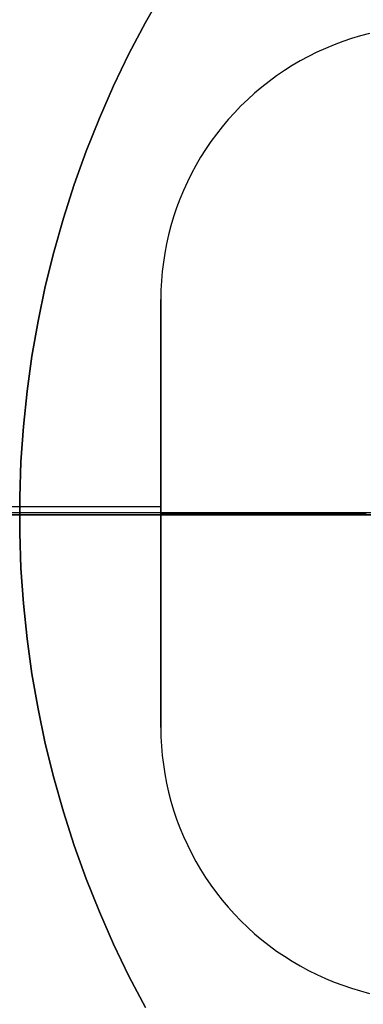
# Model space of a CAD drawing. Header units: millimetres. Extents: x 8929 to 10091, y -2708 to -1691.
# Tile 116 of 196: x 9504.15 to 9506.16, y -2060.98 to -2055.23. Entities that reach past the tile are written whole.
import ezdxf

# ---------------------------------------------------------------- set-up
doc = ezdxf.new("R2010")
doc.units = ezdxf.units.MM
for name, color, linetype in [('1', 7, 'Continuous'), ('COLOR EXT', 7, 'Continuous'), ('luz', 7, 'Continuous')]:
    doc.layers.add(name, color=color, linetype=linetype)

msp = doc.modelspace()

# ---------------------------------------------------------------- linework, layer by layer
at = {"layer": '1', "color": 7, "true_color": 0xffffff}
for p, q in [((9504.8859, -2055.2426, 33.4032), (9504.9884, -2055.0628, 33.4032)), ((9504.8859, -2055.2426, 31.9172), (9504.9884, -2055.0628, 31.9172)), ((9504.9884, -2055.0628, 32.6602), (9504.8859, -2055.2426, 32.6602)), ((9504.7897, -2055.4259, 33.4032), (9504.8859, -2055.2426, 33.4032)), ((9504.7897, -2055.4259, 31.9172), (9504.8859, -2055.2426, 31.9172)), ((9504.8859, -2055.2426, 32.6602), (9504.7897, -2055.4259, 32.6602)), ((9504.6998, -2055.6125, 33.4032), (9504.7897, -2055.4259, 33.4032)), ((9504.6998, -2055.6125, 31.9172), (9504.7897, -2055.4259, 31.9172)), ((9504.7897, -2055.4259, 32.6602), (9504.6998, -2055.6125, 32.6602)), ((9504.6165, -2055.802, 33.4032), (9504.6998, -2055.6125, 33.4032)), ((9504.6165, -2055.802, 31.9172), (9504.6998, -2055.6125, 31.9172)), ((9504.6998, -2055.6125, 32.6602), (9504.6165, -2055.802, 32.6602)), ((9504.5398, -2055.9942, 33.4032), (9504.6165, -2055.802, 33.4032)), ((9504.5398, -2055.9942, 31.9172), (9504.6165, -2055.802, 31.9172)), ((9504.6165, -2055.802, 32.6602), (9504.5398, -2055.9942, 32.6602)), ((9504.4697, -2056.189, 33.4032), (9504.5398, -2055.9942, 33.4032)), ((9504.4697, -2056.189, 31.9172), (9504.5398, -2055.9942, 31.9172)), ((9504.5398, -2055.9942, 32.6602), (9504.4697, -2056.189, 32.6602)), ((9504.4064, -2056.3861, 33.4032), (9504.4697, -2056.189, 33.4032)), ((9504.4064, -2056.3861, 31.9172), (9504.4697, -2056.189, 31.9172)), ((9504.4697, -2056.189, 32.6602), (9504.4064, -2056.3861, 32.6602)), ((9504.35, -2056.5853, 33.4032), (9504.4064, -2056.3861, 33.4032)), ((9504.35, -2056.5853, 31.9172), (9504.4064, -2056.3861, 31.9172)), ((9504.4064, -2056.3861, 32.6602), (9504.35, -2056.5853, 32.6602)), ((9504.3004, -2056.7863, 33.4032), (9504.35, -2056.5853, 33.4032)), ((9504.3004, -2056.7863, 31.9172), (9504.35, -2056.5853, 31.9172)), ((9504.35, -2056.5853, 32.6602), (9504.3004, -2056.7863, 32.6602)), ((9504.2579, -2056.9889, 33.4032), (9504.3004, -2056.7863, 33.4032)), ((9504.2579, -2056.9889, 31.9172), (9504.3004, -2056.7863, 31.9172)), ((9504.3004, -2056.7863, 32.6602), (9504.2579, -2056.9889, 32.6602)), ((9504.2223, -2057.1929, 33.4032), (9504.2579, -2056.9889, 33.4032)), ((9504.2223, -2057.1929, 31.9172), (9504.2579, -2056.9889, 31.9172)), ((9504.2579, -2056.9889, 32.6602), (9504.2223, -2057.1929, 32.6602)), ((9504.1938, -2057.3979, 33.4032), (9504.2223, -2057.1929, 33.4032)), ((9504.1938, -2057.3979, 31.9172), (9504.2223, -2057.1929, 31.9172)), ((9504.2223, -2057.1929, 32.6602), (9504.1938, -2057.3979, 32.6602)), ((9504.1724, -2057.6038, 33.4032), (9504.1938, -2057.3979, 33.4032)), ((9504.1724, -2057.6038, 31.9172), (9504.1938, -2057.3979, 31.9172)), ((9504.1938, -2057.3979, 32.6602), (9504.1724, -2057.6038, 32.6602)), ((9504.1581, -2057.8103, 33.4032), (9504.1724, -2057.6038, 33.4032)), ((9504.1581, -2057.8103, 31.9172), (9504.1724, -2057.6038, 31.9172)), ((9504.1724, -2057.6038, 32.6602), (9504.1581, -2057.8103, 32.6602)), ((9504.151, -2058.0172, 33.4032), (9504.1581, -2057.8103, 33.4032)), ((9504.151, -2058.0172, 31.9172), (9504.1581, -2057.8103, 31.9172)), ((9504.1581, -2057.8103, 32.6602), (9504.151, -2058.0172, 32.6602)), ((9504.151, -2058.2243, 33.4032), (9504.151, -2058.0172, 33.4032)), ((9504.151, -2058.2243, 31.9172), (9504.151, -2058.0172, 31.9172)), ((9504.151, -2058.0172, 32.6602), (9504.151, -2058.2243, 32.6602)), ((9510.1469, -2058.1207, 71.7042), (9434.3416, -2058.1207, 71.7042)), ((9504.1581, -2058.4312, 33.4032), (9504.151, -2058.2243, 33.4032)), ((9504.1581, -2058.4312, 31.9172), (9504.151, -2058.2243, 31.9172)), ((9504.151, -2058.2243, 32.6602), (9504.1581, -2058.4312, 32.6602)), ((9504.1724, -2058.6377, 33.4032), (9504.1581, -2058.4312, 33.4032)), ((9504.1724, -2058.6377, 31.9172), (9504.1581, -2058.4312, 31.9172)), ((9504.1581, -2058.4312, 32.6602), (9504.1724, -2058.6377, 32.6602)), ((9504.1938, -2058.8436, 33.4032), (9504.1724, -2058.6377, 33.4032)), ((9504.1938, -2058.8436, 31.9172), (9504.1724, -2058.6377, 31.9172)), ((9504.1724, -2058.6377, 32.6602), (9504.1938, -2058.8436, 32.6602)), ((9504.2223, -2059.0486, 33.4032), (9504.1938, -2058.8436, 33.4032)), ((9504.2223, -2059.0486, 31.9172), (9504.1938, -2058.8436, 31.9172)), ((9504.1938, -2058.8436, 32.6602), (9504.2223, -2059.0486, 32.6602)), ((9504.2579, -2059.2526, 33.4032), (9504.2223, -2059.0486, 33.4032)), ((9504.2579, -2059.2526, 31.9172), (9504.2223, -2059.0486, 31.9172)), ((9504.2223, -2059.0486, 32.6602), (9504.2579, -2059.2526, 32.6602)), ((9504.3004, -2059.4552, 33.4032), (9504.2579, -2059.2526, 33.4032)), ((9504.3004, -2059.4552, 31.9172), (9504.2579, -2059.2526, 31.9172)), ((9504.2579, -2059.2526, 32.6602), (9504.3004, -2059.4552, 32.6602)), ((9504.35, -2059.6562, 33.4032), (9504.3004, -2059.4552, 33.4032)), ((9504.35, -2059.6562, 31.9172), (9504.3004, -2059.4552, 31.9172)), ((9504.3004, -2059.4552, 32.6602), (9504.35, -2059.6562, 32.6602)), ((9504.4064, -2059.8554, 33.4032), (9504.35, -2059.6562, 33.4032)), ((9504.4064, -2059.8554, 31.9172), (9504.35, -2059.6562, 31.9172)), ((9504.35, -2059.6562, 32.6602), (9504.4064, -2059.8554, 32.6602)), ((9504.4697, -2060.0525, 33.4032), (9504.4064, -2059.8554, 33.4032)), ((9504.4697, -2060.0525, 31.9172), (9504.4064, -2059.8554, 31.9172)), ((9504.4064, -2059.8554, 32.6602), (9504.4697, -2060.0525, 32.6602)), ((9504.5398, -2060.2473, 33.4032), (9504.4697, -2060.0525, 33.4032)), ((9504.5398, -2060.2473, 31.9172), (9504.4697, -2060.0525, 31.9172)), ((9504.4697, -2060.0525, 32.6602), (9504.5398, -2060.2473, 32.6602)), ((9504.6165, -2060.4395, 33.4032), (9504.5398, -2060.2473, 33.4032)), ((9504.6165, -2060.4395, 31.9172), (9504.5398, -2060.2473, 31.9172)), ((9504.5398, -2060.2473, 32.6602), (9504.6165, -2060.4395, 32.6602)), ((9504.6998, -2060.629, 33.4032), (9504.6165, -2060.4395, 33.4032)), ((9504.6998, -2060.629, 31.9172), (9504.6165, -2060.4395, 31.9172)), ((9504.6165, -2060.4395, 32.6602), (9504.6998, -2060.629, 32.6602)), ((9504.7897, -2060.8156, 33.4032), (9504.6998, -2060.629, 33.4032)), ((9504.7897, -2060.8156, 31.9172), (9504.6998, -2060.629, 31.9172)), ((9504.6998, -2060.629, 32.6602), (9504.7897, -2060.8156, 32.6602)), ((9504.8859, -2060.9989, 33.4032), (9504.7897, -2060.8156, 33.4032)), ((9504.8859, -2060.9989, 31.9172), (9504.7897, -2060.8156, 31.9172)), ((9504.7897, -2060.8156, 32.6602), (9504.8859, -2060.9989, 32.6602))]:
    msp.add_line(p, q, dxfattribs=at)
at = {"layer": 'COLOR EXT', "color": 30, "true_color": 0xff8d00}
for p, q in [((9506.092, -2055.3367, 20.1035), (9506.0402, -2055.3541, 20.1035)), ((9506.092, -2055.3367, 19.6035), (9506.0402, -2055.3541, 19.6035)), ((9506.092, -2055.3367, 19.8535), (9506.0402, -2055.3541, 19.8535)), ((9506.1443, -2055.321, 20.1035), (9506.092, -2055.3367, 20.1035)), ((9506.1443, -2055.321, 19.6035), (9506.092, -2055.3367, 19.6035)), ((9506.1443, -2055.321, 19.8535), (9506.092, -2055.3367, 19.8535)), ((9506.1972, -2055.3072, 20.1035), (9506.1443, -2055.321, 20.1035)), ((9506.1972, -2055.3072, 19.6035), (9506.1443, -2055.321, 19.6035)), ((9506.1972, -2055.3072, 19.8535), (9506.1443, -2055.321, 19.8535)), ((9505.9386, -2055.3942, 20.1035), (9505.8888, -2055.4168, 20.1035)), ((9505.9386, -2055.3942, 19.6035), (9505.8888, -2055.4168, 19.6035)), ((9505.9386, -2055.3942, 19.8535), (9505.8888, -2055.4168, 19.8535)), ((9505.989, -2055.3732, 20.1035), (9505.9386, -2055.3942, 20.1035)), ((9505.989, -2055.3732, 19.6035), (9505.9386, -2055.3942, 19.6035)), ((9505.989, -2055.3732, 19.8535), (9505.9386, -2055.3942, 19.8535)), ((9506.0402, -2055.3541, 20.1035), (9505.989, -2055.3732, 20.1035)), ((9506.0402, -2055.3541, 19.6035), (9505.989, -2055.3732, 19.6035)), ((9506.0402, -2055.3541, 19.8535), (9505.989, -2055.3732, 19.8535)), ((9505.8399, -2055.4411, 20.1035), (9505.7918, -2055.467, 20.1035)), ((9505.8399, -2055.4411, 19.6035), (9505.7918, -2055.467, 19.6035)), ((9505.8399, -2055.4411, 19.8535), (9505.7918, -2055.467, 19.8535)), ((9505.8888, -2055.4168, 20.1035), (9505.8399, -2055.4411, 20.1035)), ((9505.8888, -2055.4168, 19.6035), (9505.8399, -2055.4411, 19.6035)), ((9505.8888, -2055.4168, 19.8535), (9505.8399, -2055.4411, 19.8535)), ((9505.7447, -2055.4946, 20.1035), (9505.6985, -2055.5238, 20.1035)), ((9505.7447, -2055.4946, 19.6035), (9505.6985, -2055.5238, 19.6035)), ((9505.7447, -2055.4946, 19.8535), (9505.6985, -2055.5238, 19.8535)), ((9505.7918, -2055.467, 20.1035), (9505.7447, -2055.4946, 20.1035)), ((9505.7918, -2055.467, 19.6035), (9505.7447, -2055.4946, 19.6035)), ((9505.7918, -2055.467, 19.8535), (9505.7447, -2055.4946, 19.8535)), ((9505.6533, -2055.5545, 20.1035), (9505.6092, -2055.5868, 20.1035)), ((9505.6533, -2055.5545, 19.6035), (9505.6092, -2055.5868, 19.6035)), ((9505.6533, -2055.5545, 19.8535), (9505.6092, -2055.5868, 19.8535)), ((9505.6985, -2055.5238, 20.1035), (9505.6533, -2055.5545, 20.1035)), ((9505.6985, -2055.5238, 19.6035), (9505.6533, -2055.5545, 19.6035)), ((9505.6985, -2055.5238, 19.8535), (9505.6533, -2055.5545, 19.8535)), ((9505.5663, -2055.6206, 20.1035), (9505.5245, -2055.6558, 20.1035)), ((9505.5663, -2055.6206, 19.6035), (9505.5245, -2055.6558, 19.6035)), ((9505.5663, -2055.6206, 19.8535), (9505.5245, -2055.6558, 19.8535)), ((9505.6092, -2055.5868, 20.1035), (9505.5663, -2055.6206, 20.1035)), ((9505.6092, -2055.5868, 19.6035), (9505.5663, -2055.6206, 19.6035)), ((9505.6092, -2055.5868, 19.8535), (9505.5663, -2055.6206, 19.8535)), ((9505.4839, -2055.6924, 20.1035), (9505.4446, -2055.7303, 20.1035)), ((9505.4839, -2055.6924, 19.6035), (9505.4446, -2055.7303, 19.6035)), ((9505.4839, -2055.6924, 19.8535), (9505.4446, -2055.7303, 19.8535)), ((9505.5245, -2055.6558, 20.1035), (9505.4839, -2055.6924, 20.1035)), ((9505.5245, -2055.6558, 19.6035), (9505.4839, -2055.6924, 19.6035)), ((9505.5245, -2055.6558, 19.8535), (9505.4839, -2055.6924, 19.8535)), ((9505.4446, -2055.7303, 20.1035), (9505.4067, -2055.7696, 20.1035)), ((9505.4446, -2055.7303, 19.6035), (9505.4067, -2055.7696, 19.6035)), ((9505.4446, -2055.7303, 19.8535), (9505.4067, -2055.7696, 19.8535)), ((9505.4067, -2055.7696, 20.1035), (9505.3701, -2055.8102, 20.1035)), ((9505.4067, -2055.7696, 19.6035), (9505.3701, -2055.8102, 19.6035)), ((9505.4067, -2055.7696, 19.8535), (9505.3701, -2055.8102, 19.8535)), ((9505.3349, -2055.852, 20.1035), (9505.3011, -2055.8949, 20.1035)), ((9505.3349, -2055.852, 19.6035), (9505.3011, -2055.8949, 19.6035)), ((9505.3349, -2055.852, 19.8535), (9505.3011, -2055.8949, 19.8535)), ((9505.3701, -2055.8102, 20.1035), (9505.3349, -2055.852, 20.1035)), ((9505.3701, -2055.8102, 19.6035), (9505.3349, -2055.852, 19.6035)), ((9505.3701, -2055.8102, 19.8535), (9505.3349, -2055.852, 19.8535)), ((9505.3011, -2055.8949, 20.1035), (9505.2689, -2055.939, 20.1035)), ((9505.3011, -2055.8949, 19.6035), (9505.2689, -2055.939, 19.6035)), ((9505.3011, -2055.8949, 19.8535), (9505.2689, -2055.939, 19.8535)), ((9505.2689, -2055.939, 20.1035), (9505.2381, -2055.9842, 20.1035)), ((9505.2689, -2055.939, 19.6035), (9505.2381, -2055.9842, 19.6035)), ((9505.2689, -2055.939, 19.8535), (9505.2381, -2055.9842, 19.8535)), ((9505.2089, -2056.0304, 20.1035), (9505.1813, -2056.0775, 20.1035)), ((9505.2089, -2056.0304, 19.6035), (9505.1813, -2056.0775, 19.6035)), ((9505.2089, -2056.0304, 19.8535), (9505.1813, -2056.0775, 19.8535)), ((9505.2381, -2055.9842, 20.1035), (9505.2089, -2056.0304, 20.1035)), ((9505.2381, -2055.9842, 19.6035), (9505.2089, -2056.0304, 19.6035)), ((9505.2381, -2055.9842, 19.8535), (9505.2089, -2056.0304, 19.8535)), ((9505.1813, -2056.0775, 20.1035), (9505.1554, -2056.1256, 20.1035)), ((9505.1813, -2056.0775, 19.6035), (9505.1554, -2056.1256, 19.6035)), ((9505.1813, -2056.0775, 19.8535), (9505.1554, -2056.1256, 19.8535)), ((9505.1554, -2056.1256, 20.1035), (9505.1311, -2056.1745, 20.1035)), ((9505.1554, -2056.1256, 19.6035), (9505.1311, -2056.1745, 19.6035)), ((9505.1554, -2056.1256, 19.8535), (9505.1311, -2056.1745, 19.8535)), ((9505.1311, -2056.1745, 20.1035), (9505.1085, -2056.2243, 20.1035)), ((9505.1311, -2056.1745, 19.6035), (9505.1085, -2056.2243, 19.6035)), ((9505.1311, -2056.1745, 19.8535), (9505.1085, -2056.2243, 19.8535)), ((9505.1085, -2056.2243, 20.1035), (9505.0876, -2056.2747, 20.1035)), ((9505.1085, -2056.2243, 19.6035), (9505.0876, -2056.2747, 19.6035)), ((9505.1085, -2056.2243, 19.8535), (9505.0876, -2056.2747, 19.8535)), ((9505.0684, -2056.3259, 20.1035), (9505.051, -2056.3777, 20.1035)), ((9505.0684, -2056.3259, 19.6035), (9505.051, -2056.3777, 19.6035)), ((9505.0684, -2056.3259, 19.8535), (9505.051, -2056.3777, 19.8535)), ((9505.0876, -2056.2747, 20.1035), (9505.0684, -2056.3259, 20.1035)), ((9505.0876, -2056.2747, 19.6035), (9505.0684, -2056.3259, 19.6035)), ((9505.0876, -2056.2747, 19.8535), (9505.0684, -2056.3259, 19.8535)), ((9505.051, -2056.3777, 20.1035), (9505.0353, -2056.43, 20.1035)), ((9505.051, -2056.3777, 19.6035), (9505.0353, -2056.43, 19.6035)), ((9505.051, -2056.3777, 19.8535), (9505.0353, -2056.43, 19.8535)), ((9505.0353, -2056.43, 20.1035), (9505.0215, -2056.4829, 20.1035)), ((9505.0353, -2056.43, 19.6035), (9505.0215, -2056.4829, 19.6035)), ((9505.0353, -2056.43, 19.8535), (9505.0215, -2056.4829, 19.8535)), ((9505.0215, -2056.4829, 20.1035), (9505.0095, -2056.5362, 20.1035)), ((9505.0215, -2056.4829, 19.6035), (9505.0095, -2056.5362, 19.6035)), ((9505.0215, -2056.4829, 19.8535), (9505.0095, -2056.5362, 19.8535)), ((9505.0095, -2056.5362, 20.1035), (9504.9993, -2056.5898, 20.1035)), ((9505.0095, -2056.5362, 19.6035), (9504.9993, -2056.5898, 19.6035)), ((9505.0095, -2056.5362, 19.8535), (9504.9993, -2056.5898, 19.8535)), ((9504.9993, -2056.5898, 20.1035), (9504.9909, -2056.6438, 20.1035)), ((9504.9993, -2056.5898, 19.6035), (9504.9909, -2056.6438, 19.6035)), ((9504.9993, -2056.5898, 19.8535), (9504.9909, -2056.6438, 19.8535)), ((9504.9909, -2056.6438, 20.1035), (9504.9844, -2056.6981, 20.1035)), ((9504.9909, -2056.6438, 19.6035), (9504.9844, -2056.6981, 19.6035)), ((9504.9909, -2056.6438, 19.8535), (9504.9844, -2056.6981, 19.8535)), ((9504.9844, -2056.6981, 20.1035), (9504.9797, -2056.7525, 20.1035)), ((9504.9844, -2056.6981, 19.6035), (9504.9797, -2056.7525, 19.6035)), ((9504.9844, -2056.6981, 19.8535), (9504.9797, -2056.7525, 19.8535)), ((9504.9797, -2056.7525, 20.1035), (9504.9769, -2056.8071, 20.1035)), ((9504.9797, -2056.7525, 19.6035), (9504.9769, -2056.8071, 19.6035)), ((9504.9797, -2056.7525, 19.8535), (9504.9769, -2056.8071, 19.8535)), ((9504.9769, -2056.8071, 20.1035), (9504.976, -2056.8617, 20.1035)), ((9504.9769, -2056.8071, 19.6035), (9504.976, -2056.8617, 19.6035)), ((9504.9769, -2056.8071, 19.8535), (9504.976, -2056.8617, 19.8535)), ((9504.976, -2056.8617, 20.1035), (9504.976, -2059.3617, 20.1035)), ((9504.976, -2056.8617, 19.6035), (9504.976, -2056.8617, 20.1035)), ((9504.976, -2056.8617, 19.6035), (9504.976, -2059.3617, 19.6035)), ((9504.976, -2059.3617, 19.8535), (9504.976, -2056.8617, 19.8535)), ((9504.976, -2058.0738, 20.1035), (9484.976, -2058.0738, 20.1035)), ((9542.9695, -2058.1074, 16.6035), (9484.976, -2058.1074, 16.6035)), ((9504.976, -2058.1117, 19.6035), (9504.976, -2058.1117, 20.1035)), ((9506.176, -2058.1117, 19.6035), (9504.976, -2058.1117, 19.6035)), ((9504.976, -2059.3617, 20.1035), (9504.9769, -2059.4163, 20.1035)), ((9504.976, -2059.3617, 19.6035), (9504.9769, -2059.4163, 19.6035)), ((9504.976, -2059.3617, 20.1035), (9504.976, -2059.3617, 19.6035)), ((9504.976, -2059.3617, 19.8535), (9504.9769, -2059.4163, 19.8535)), ((9504.9769, -2059.4163, 20.1035), (9504.9797, -2059.4709, 20.1035)), ((9504.9769, -2059.4163, 19.6035), (9504.9797, -2059.4709, 19.6035)), ((9504.9769, -2059.4163, 19.8535), (9504.9797, -2059.4709, 19.8535)), ((9504.9797, -2059.4709, 20.1035), (9504.9844, -2059.5253, 20.1035)), ((9504.9797, -2059.4709, 19.6035), (9504.9844, -2059.5253, 19.6035)), ((9504.9797, -2059.4709, 19.8535), (9504.9844, -2059.5253, 19.8535)), ((9504.9844, -2059.5253, 20.1035), (9504.9909, -2059.5796, 20.1035)), ((9504.9844, -2059.5253, 19.6035), (9504.9909, -2059.5796, 19.6035)), ((9504.9844, -2059.5253, 19.8535), (9504.9909, -2059.5796, 19.8535)), ((9504.9909, -2059.5796, 20.1035), (9504.9993, -2059.6336, 20.1035)), ((9504.9909, -2059.5796, 19.6035), (9504.9993, -2059.6336, 19.6035)), ((9504.9909, -2059.5796, 19.8535), (9504.9993, -2059.6336, 19.8535)), ((9504.9993, -2059.6336, 20.1035), (9505.0095, -2059.6872, 20.1035)), ((9504.9993, -2059.6336, 19.6035), (9505.0095, -2059.6872, 19.6035)), ((9504.9993, -2059.6336, 19.8535), (9505.0095, -2059.6872, 19.8535)), ((9505.0095, -2059.6872, 20.1035), (9505.0215, -2059.7405, 20.1035)), ((9505.0095, -2059.6872, 19.6035), (9505.0215, -2059.7405, 19.6035)), ((9505.0095, -2059.6872, 19.8535), (9505.0215, -2059.7405, 19.8535)), ((9505.0215, -2059.7405, 20.1035), (9505.0353, -2059.7934, 20.1035)), ((9505.0215, -2059.7405, 19.6035), (9505.0353, -2059.7934, 19.6035)), ((9505.0215, -2059.7405, 19.8535), (9505.0353, -2059.7934, 19.8535)), ((9505.0353, -2059.7934, 20.1035), (9505.051, -2059.8457, 20.1035)), ((9505.0353, -2059.7934, 19.6035), (9505.051, -2059.8457, 19.6035)), ((9505.0353, -2059.7934, 19.8535), (9505.051, -2059.8457, 19.8535)), ((9505.051, -2059.8457, 20.1035), (9505.0684, -2059.8975, 20.1035)), ((9505.051, -2059.8457, 19.6035), (9505.0684, -2059.8975, 19.6035)), ((9505.051, -2059.8457, 19.8535), (9505.0684, -2059.8975, 19.8535)), ((9505.0684, -2059.8975, 20.1035), (9505.0876, -2059.9487, 20.1035)), ((9505.0684, -2059.8975, 19.6035), (9505.0876, -2059.9487, 19.6035)), ((9505.0684, -2059.8975, 19.8535), (9505.0876, -2059.9487, 19.8535)), ((9505.0876, -2059.9487, 20.1035), (9505.1085, -2059.9991, 20.1035)), ((9505.0876, -2059.9487, 19.6035), (9505.1085, -2059.9991, 19.6035)), ((9505.0876, -2059.9487, 19.8535), (9505.1085, -2059.9991, 19.8535)), ((9505.1085, -2059.9991, 20.1035), (9505.1311, -2060.0489, 20.1035)), ((9505.1085, -2059.9991, 19.6035), (9505.1311, -2060.0489, 19.6035)), ((9505.1085, -2059.9991, 19.8535), (9505.1311, -2060.0489, 19.8535)), ((9505.1311, -2060.0489, 20.1035), (9505.1554, -2060.0978, 20.1035)), ((9505.1311, -2060.0489, 19.6035), (9505.1554, -2060.0978, 19.6035)), ((9505.1311, -2060.0489, 19.8535), (9505.1554, -2060.0978, 19.8535)), ((9505.1554, -2060.0978, 20.1035), (9505.1813, -2060.1459, 20.1035)), ((9505.1554, -2060.0978, 19.6035), (9505.1813, -2060.1459, 19.6035)), ((9505.1554, -2060.0978, 19.8535), (9505.1813, -2060.1459, 19.8535)), ((9505.1813, -2060.1459, 20.1035), (9505.2089, -2060.193, 20.1035)), ((9505.1813, -2060.1459, 19.6035), (9505.2089, -2060.193, 19.6035)), ((9505.1813, -2060.1459, 19.8535), (9505.2089, -2060.193, 19.8535)), ((9505.2089, -2060.193, 20.1035), (9505.2381, -2060.2392, 20.1035)), ((9505.2089, -2060.193, 19.6035), (9505.2381, -2060.2392, 19.6035)), ((9505.2089, -2060.193, 19.8535), (9505.2381, -2060.2392, 19.8535)), ((9505.2381, -2060.2392, 20.1035), (9505.2689, -2060.2844, 20.1035)), ((9505.2381, -2060.2392, 19.6035), (9505.2689, -2060.2844, 19.6035)), ((9505.2381, -2060.2392, 19.8535), (9505.2689, -2060.2844, 19.8535)), ((9505.2689, -2060.2844, 20.1035), (9505.3011, -2060.3285, 20.1035)), ((9505.2689, -2060.2844, 19.6035), (9505.3011, -2060.3285, 19.6035)), ((9505.2689, -2060.2844, 19.8535), (9505.3011, -2060.3285, 19.8535)), ((9505.3011, -2060.3285, 20.1035), (9505.3349, -2060.3714, 20.1035)), ((9505.3011, -2060.3285, 19.6035), (9505.3349, -2060.3714, 19.6035)), ((9505.3011, -2060.3285, 19.8535), (9505.3349, -2060.3714, 19.8535)), ((9505.3349, -2060.3714, 20.1035), (9505.3701, -2060.4132, 20.1035)), ((9505.3349, -2060.3714, 19.6035), (9505.3701, -2060.4132, 19.6035)), ((9505.3349, -2060.3714, 19.8535), (9505.3701, -2060.4132, 19.8535)), ((9505.3701, -2060.4132, 20.1035), (9505.4067, -2060.4538, 20.1035)), ((9505.3701, -2060.4132, 19.6035), (9505.4067, -2060.4538, 19.6035)), ((9505.3701, -2060.4132, 19.8535), (9505.4067, -2060.4538, 19.8535)), ((9505.4067, -2060.4538, 20.1035), (9505.4446, -2060.4931, 20.1035)), ((9505.4067, -2060.4538, 19.6035), (9505.4446, -2060.4931, 19.6035)), ((9505.4067, -2060.4538, 19.8535), (9505.4446, -2060.4931, 19.8535)), ((9505.4446, -2060.4931, 20.1035), (9505.4839, -2060.531, 20.1035)), ((9505.4446, -2060.4931, 19.6035), (9505.4839, -2060.531, 19.6035)), ((9505.4446, -2060.4931, 19.8535), (9505.4839, -2060.531, 19.8535)), ((9505.4839, -2060.531, 20.1035), (9505.5245, -2060.5676, 20.1035)), ((9505.4839, -2060.531, 19.6035), (9505.5245, -2060.5676, 19.6035)), ((9505.4839, -2060.531, 19.8535), (9505.5245, -2060.5676, 19.8535)), ((9505.5245, -2060.5676, 20.1035), (9505.5663, -2060.6028, 20.1035)), ((9505.5245, -2060.5676, 19.6035), (9505.5663, -2060.6028, 19.6035)), ((9505.5245, -2060.5676, 19.8535), (9505.5663, -2060.6028, 19.8535)), ((9505.5663, -2060.6028, 20.1035), (9505.6092, -2060.6366, 20.1035)), ((9505.5663, -2060.6028, 19.6035), (9505.6092, -2060.6366, 19.6035)), ((9505.5663, -2060.6028, 19.8535), (9505.6092, -2060.6366, 19.8535)), ((9505.6092, -2060.6366, 20.1035), (9505.6533, -2060.6688, 20.1035)), ((9505.6092, -2060.6366, 19.6035), (9505.6533, -2060.6688, 19.6035)), ((9505.6092, -2060.6366, 19.8535), (9505.6533, -2060.6688, 19.8535)), ((9505.6533, -2060.6688, 20.1035), (9505.6985, -2060.6996, 20.1035)), ((9505.6533, -2060.6688, 19.6035), (9505.6985, -2060.6996, 19.6035)), ((9505.6533, -2060.6688, 19.8535), (9505.6985, -2060.6996, 19.8535)), ((9505.6985, -2060.6996, 20.1035), (9505.7447, -2060.7288, 20.1035)), ((9505.6985, -2060.6996, 19.6035), (9505.7447, -2060.7288, 19.6035)), ((9505.6985, -2060.6996, 19.8535), (9505.7447, -2060.7288, 19.8535)), ((9505.7447, -2060.7288, 20.1035), (9505.7918, -2060.7564, 20.1035)), ((9505.7447, -2060.7288, 19.6035), (9505.7918, -2060.7564, 19.6035)), ((9505.7447, -2060.7288, 19.8535), (9505.7918, -2060.7564, 19.8535)), ((9505.7918, -2060.7564, 20.1035), (9505.8399, -2060.7823, 20.1035)), ((9505.7918, -2060.7564, 19.6035), (9505.8399, -2060.7823, 19.6035)), ((9505.7918, -2060.7564, 19.8535), (9505.8399, -2060.7823, 19.8535)), ((9505.8399, -2060.7823, 20.1035), (9505.8888, -2060.8066, 20.1035)), ((9505.8399, -2060.7823, 19.6035), (9505.8888, -2060.8066, 19.6035)), ((9505.8399, -2060.7823, 19.8535), (9505.8888, -2060.8066, 19.8535)), ((9505.8888, -2060.8066, 20.1035), (9505.9386, -2060.8292, 20.1035)), ((9505.8888, -2060.8066, 19.6035), (9505.9386, -2060.8292, 19.6035)), ((9505.8888, -2060.8066, 19.8535), (9505.9386, -2060.8292, 19.8535)), ((9505.9386, -2060.8292, 20.1035), (9505.989, -2060.8501, 20.1035)), ((9505.9386, -2060.8292, 19.6035), (9505.989, -2060.8501, 19.6035)), ((9505.9386, -2060.8292, 19.8535), (9505.989, -2060.8501, 19.8535)), ((9505.989, -2060.8501, 20.1035), (9506.0402, -2060.8693, 20.1035)), ((9505.989, -2060.8501, 19.6035), (9506.0402, -2060.8693, 19.6035)), ((9505.989, -2060.8501, 19.8535), (9506.0402, -2060.8693, 19.8535)), ((9506.0402, -2060.8693, 20.1035), (9506.092, -2060.8867, 20.1035)), ((9506.0402, -2060.8693, 19.6035), (9506.092, -2060.8867, 19.6035)), ((9506.0402, -2060.8693, 19.8535), (9506.092, -2060.8867, 19.8535)), ((9506.092, -2060.8867, 20.1035), (9506.1443, -2060.9024, 20.1035)), ((9506.092, -2060.8867, 19.6035), (9506.1443, -2060.9024, 19.6035)), ((9506.092, -2060.8867, 19.8535), (9506.1443, -2060.9024, 19.8535)), ((9506.1443, -2060.9024, 20.1035), (9506.1972, -2060.9162, 20.1035)), ((9506.1443, -2060.9024, 19.6035), (9506.1972, -2060.9162, 19.6035)), ((9506.1443, -2060.9024, 19.8535), (9506.1972, -2060.9162, 19.8535))]:
    msp.add_line(p, q, dxfattribs=at)
at = {"layer": 'luz', "color": 7, "true_color": 0xffffff}
for p, q in [((9499.6157, -2058.1207, -18.099), (9504.7941, -2058.1207, -17.9083)), ((9503.4286, -2058.1207, -13.0096), (9509.976, -2058.1207, -12.8965)), ((9504.7941, -2058.1207, -17.9083), (9509.976, -2058.1207, -17.8965))]:
    msp.add_line(p, q, dxfattribs=at)

doc.saveas('drawing.dxf')
